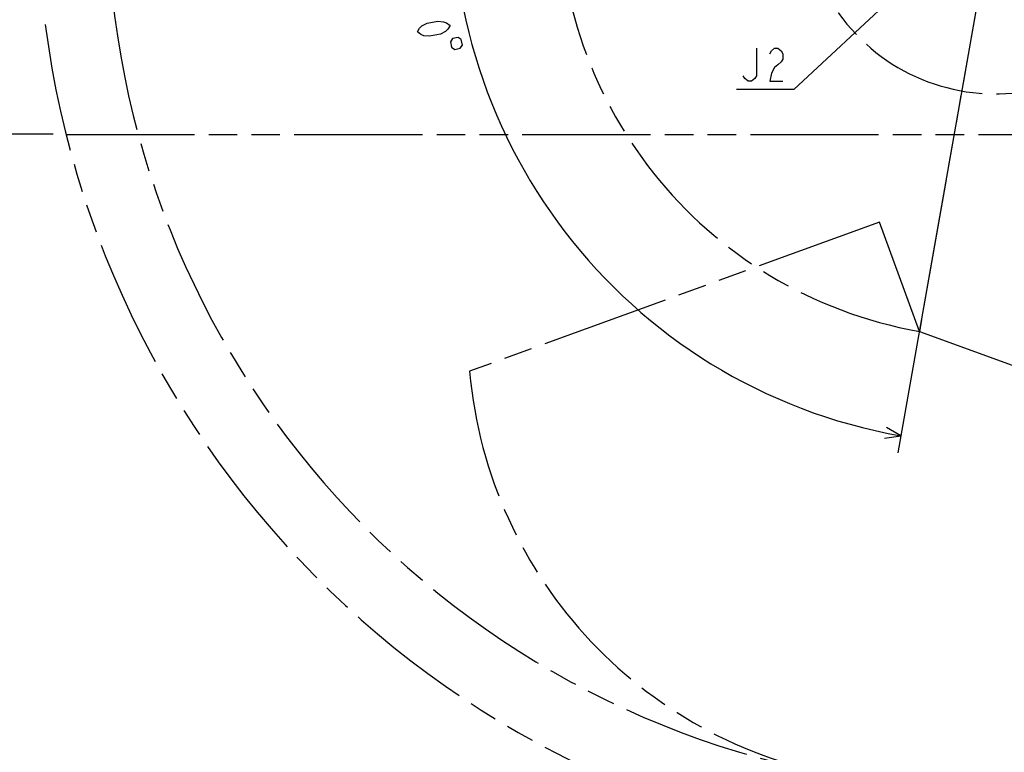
# Model space of a CAD drawing. Header units: millimetres. Extents: x 0 to 770, y -15 to 420.
# Tile 48 of 105: x 274 to 387, y 178 to 262. Entities that reach past the tile are written whole.
import ezdxf

# ---------------------------------------------------------------- set-up
doc = ezdxf.new("R2010")
doc.units = ezdxf.units.MM
doc.header["$LTSCALE"] = 32.67
doc.linetypes.add('PHANTOM', pattern=[0.8, 0.45, -0.05, 0.1, -0.05, 0.1, -0.05])
doc.layers.get('0').update_dxf_attribs({"linetype": 'CONTINUOUS'})
for name, color, linetype in [('CRV2', 7, 'CONTINUOUS'), ('DEFAULT_3', 7, 'PHANTOM'), ('DRA_ITEM', 7, 'CONTINUOUS'), ('DRIV_DIM', 7, 'CONTINUOUS'), ('PARAM_DIM', 7, 'CONTINUOUS')]:
    doc.layers.add(name, color=color, linetype=linetype)
doc.styles.get("Standard").update_dxf_attribs({"font": 'txt', "width": 0.8})
doc.dimstyles.new('DIMSTYLE_13', dxfattribs={"dimtxt": 3.8, "dimasz": 1.8, "dimexe": 2, "dimexo": 1.5, "dimgap": 0.95, "dimtad": 1, "dimdec": 1, "dimlfac": 15, "dimdsep": 46, "dimtxsty": 'STANDARD', "dimblk": 'OPEN', "dimblk1": 'OPEN', "dimblk2": 'OPEN', "dimcen": 0.09, "dimadec": 0, "dimazin": 0, "dimtp": 0.001, "dimtm": 0.001, "dimtfac": 1, "dimtdec": 1, "dimtofl": 0, "dimtmove": 0, "dimatfit": 3, "dimldrblk": 'OPEN', "dimfxl": 1, "dimtolj": 1, "dimarcsym": 0})
doc.dimstyles.new('DIMSTYLE_15', dxfattribs={"dimtxt": 3.8, "dimasz": 1.8, "dimexe": 2, "dimexo": 1.5, "dimgap": 1.9, "dimtad": 1, "dimlfac": 15, "dimdsep": 46, "dimtxsty": 'STANDARD', "dimblk": 'OPEN', "dimblk1": 'OPEN', "dimblk2": 'OPEN', "dimcen": 0.09, "dimadec": 0, "dimazin": 0, "dimtp": 0.5, "dimtm": 0.5, "dimtfac": 1, "dimtofl": 0, "dimtmove": 0, "dimatfit": 3, "dimldrblk": 'OPEN', "dimfxl": 1, "dimtolj": 1, "dimarcsym": 0})

# ---------------------------------------------------------------- blocks, each defined once
blk = doc.blocks.new('_OPEN')
at = {"color": 0, "linetype": 'BYBLOCK'}
for p, q in [((0, 0), (-1, 0.342)), ((-1, -0.342), (0, 0)), ((-1, 0), (0, 0))]:
    blk.add_line(p, q, dxfattribs=at)
blk = doc.blocks.new('*D53')
at = {"layer": 'DRIV_DIM', "color": 2, "linetype": 'CONTINUOUS'}
for p, q in [((384.33, 385.31), (263.51, 385.31)), ((265.51, 385.31), (265.51, 317.1)), ((265.51, 248.9), (265.51, 317.1)), ((277.88, 248.9), (263.51, 248.9))]:
    blk.add_line(p, q, dxfattribs=at)
at = {"layer": 'DRIV_DIM', "color": 2, "linetype": 'CONTINUOUS', "xscale": 1.8, "yscale": 1.8, "zscale": 1.8}
for p, rotation in [((265.51, 385.31), 90), ((265.51, 248.9), 270)]:
    blk.add_blockref('_OPEN', p, dxfattribs=dict(at, rotation=rotation))
blk = doc.blocks.new('*D54')
at = {"layer": 'DRIV_DIM', "color": 2, "linetype": 'CONTINUOUS'}
for p, q in [((277.88, 248.9), (263.51, 248.9)), ((265.51, 248.9), (265.51, 207.74)), ((265.51, 166.58), (265.51, 207.74)), ((375.65, 166.58), (263.51, 166.58))]:
    blk.add_line(p, q, dxfattribs=at)
at = {"layer": 'DRIV_DIM', "color": 2, "linetype": 'CONTINUOUS', "xscale": 1.8, "yscale": 1.8, "zscale": 1.8}
for p, rotation in [((265.51, 248.9), 90), ((265.51, 166.58), 270)]:
    blk.add_blockref('_OPEN', p, dxfattribs=dict(at, rotation=rotation))
blk = doc.blocks.new('*D65')
at = {"layer": 'PARAM_DIM', "color": 2, "linetype": 'CONTINUOUS'}
for p, q in [((385.83, 277.06), (385.83, 339.7)), ((385.57, 274.09), (374.7, 212.4))]:
    blk.add_line(p, q, dxfattribs=at)
for points in [[(384.04, 337.06), (385.83, 337.7), (384.02, 338.29)], [(373.16, 214.1), (375.04, 214.37), (373.39, 215.31)]]:
    blk.add_lwpolyline(points, dxfattribs=at)
for start, end in [(90, 175), (175, 260)]:
    blk.add_arc((385.83, 275.56), 62.14, start, end, dxfattribs=at)

msp = doc.modelspace()

# ---------------------------------------------------------------- linework, layer by layer
at = {"layer": 'CRV2', "color": 4, "linetype": 'PHANTOM'}
for p, q in [((384.758636, 269.46706), (377.151148, 226.322851)), ((279.375361, 248.896572), (389.700224, 248.896572)), ((372.59088, 238.852086), (325.606249, 221.751079)), ((377.151148, 226.322851), (372.59088, 238.852086)), ((377.151148, 226.322851), (389.680383, 221.762582))]:
    msp.add_line(p, q, dxfattribs=at)
for centre, radius, start, end in [((385.833557, 275.563239), 109.747249, 10, 260), ((385.833557, 275.563239), 101.747249, 10, 260), ((435.073945, 284.245647), 51.747249, 295.06858282, 165.06858282), ((385.833557, 275.563239), 50, 93.82327516, 260), ((385.833557, 275.563239), 22.028843, 91.97610069, 283.35815916), ((377.151148, 226.322851), 51.747249, 185.06858282, 55.06858282)]:
    msp.add_arc(centre, radius, start, end, dxfattribs=at)
at = {"layer": 'DEFAULT_3', "color": 4, "linetype": 'PHANTOM'}
msp.add_arc((385.833557, 275.563239), 22.028843, 91.97610069, 283.35815916, dxfattribs=at)
at = {"layer": 'DRA_ITEM', "color": 2, "linetype": 'CONTINUOUS'}
for p, q in [((385.833557, 275.563239), (362.778558, 254.021716)), ((362.278558, 254.021716), (356.198558, 254.021716)), ((362.778558, 254.021716), (362.278558, 254.021716))]:
    msp.add_line(p, q, dxfattribs=at)
for points in [[(358.478565, 258.771718), (358.478565, 255.605053), (358.288553, 255.288385), (357.908566, 254.971717), (357.528542, 254.971717), (357.148555, 255.288385), (356.958543, 255.605053)], [(359.998551, 258.138381), (360.188563, 258.45505), (360.56855, 258.771718), (360.948574, 258.771718), (361.328561, 258.45505), (361.518573, 258.138381), (361.518573, 257.505045), (361.328561, 257.188377), (360.948574, 256.871708), (360.56855, 256.555058), (360.188563, 255.921722), (359.998551, 254.971717), (361.518573, 254.971717)]]:
    msp.add_lwpolyline(points, dxfattribs=at)
at = {"layer": 'PARAM_DIM', "color": 2, "linetype": 'CONTINUOUS'}
for points in [[(319.635337, 260.628983), (319.872045, 261.063317), (320.145697, 261.311282), (320.729981, 261.620826), (321.972436, 261.867196), (322.630643, 261.804022), (322.978219, 261.679233), (323.362738, 261.368093), (323.12603, 260.93376), (322.852378, 260.685794), (322.268094, 260.376232), (321.025603, 260.129862), (320.367432, 260.193054), (320.019857, 260.317826), (319.635337, 260.628983)], [(324.279624, 260.000305), (323.658397, 259.877111), (323.409362, 259.5049), (323.532556, 258.883673), (323.904749, 258.634638), (324.526012, 258.757832), (324.775011, 259.130043), (324.651853, 259.751271), (324.279624, 260.000305)]]:
    msp.add_lwpolyline(points, dxfattribs=at)

# ---------------------------------------------------------------- dimensions: what is measured, and where the dimension line sits
at = {"layer": 'DRIV_DIM', "color": 2, "linetype": 'CONTINUOUS'}
for base, p2, angle, picture, middle in [((265.507359, 385.310488), (385.833557, 385.310488), 90, '*D53', (265.507359, 307.98353)), ((265.507359, 166.575602), (377.151148, 166.575602), 270, '*D54', (265.507359, 198.616087))]:
    dim = msp.add_linear_dim(base=base, p1=(279.375361, 248.896572), p2=p2, angle=angle, dimstyle='DIMSTYLE_13', dxfattribs=at)
    dim.commit()
    dim.dimension.update_dxf_attribs({"geometry": picture, "text_midpoint": middle, "dimtype": 160})
at = {"layer": 'PARAM_DIM', "color": 2, "linetype": 'CONTINUOUS'}
dim = msp.add_angular_dim_2l(base=(323.931278, 280.978986), line1=((385.833557, 274.941851), (385.833557, 275.563239)), line2=((385.94146, 276.175186), (385.833557, 275.563239)), dimstyle='DIMSTYLE_15', override={"dimtad": 2}, dxfattribs=at)
dim.commit()
dim.dimension.update_dxf_attribs({"geometry": '*D65', "text_midpoint": (324.070862, 268.737404), "dimtype": 162})

doc.saveas('drawing.dxf')
